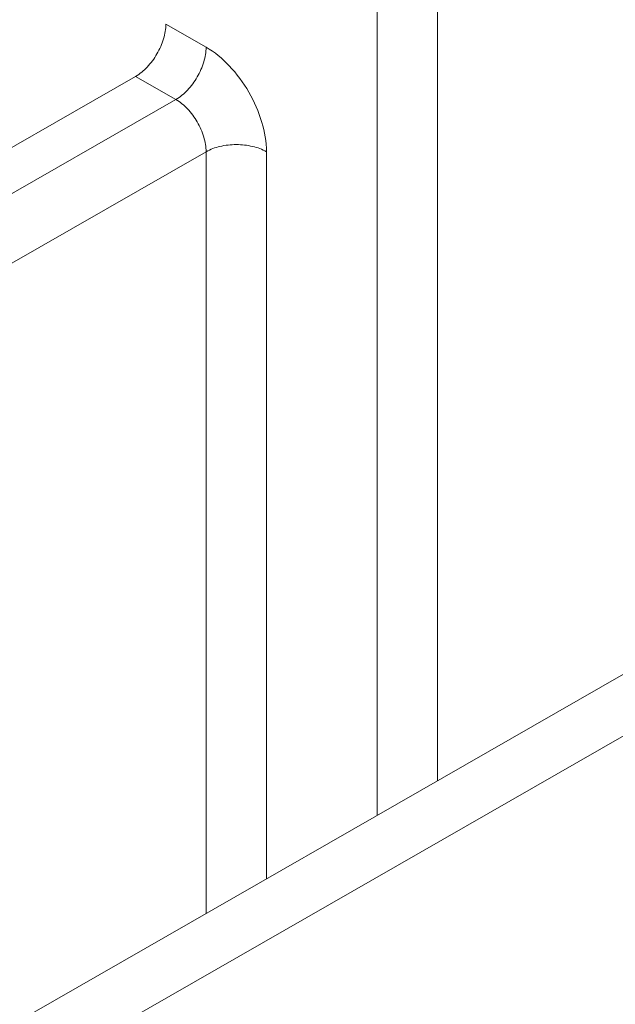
# Model space of a CAD drawing. Header units: centimetres. Extents: x -24.5 to 49.7, y -16.6 to 18.4.
# Tile 92 of 248: x -17.209 to -16.915, y -6.941 to -6.455. Entities that reach past the tile are written whole.
import ezdxf

# ---------------------------------------------------------------- set-up
doc = ezdxf.new("R2010")
doc.units = ezdxf.units.CM
doc.header["$MEASUREMENT"] = 0
doc.layers.add('layer 1', color=7, linetype='Continuous')

msp = doc.modelspace()

# ---------------------------------------------------------------- linework, layer by layer
at = {"layer": 'layer 1', "color": 1, "lineweight": 0}
msp.add_open_spline([(24.98821, 18.39808), (24.98821, 18.39808), (24.98821, -16.60193), (24.98821, -16.60193), (24.98821, -16.60193), (-24.51772, -16.60193), (-24.51772, -16.60193), (-24.51772, -16.60193), (-24.51772, 18.39808), (-24.51772, 18.39808), (-24.51772, 18.39808), (24.98821, 18.39808), (24.98821, 18.39808)], degree=3, knots=[0, 0, 0, 0, 0.25, 0.25, 0.25, 0.5, 0.5, 0.5, 0.75, 0.75, 0.75, 1, 1, 1, 1], dxfattribs=at)
at = {"layer": 'layer 1', "color": 5, "lineweight": 0}
msp.add_open_spline([(-23.26688, 17.18067), (-23.26688, 17.18067), (-23.26688, -15.60944), (-23.26688, -15.60944), (-23.26688, -15.60944), (23.98644, -15.60944), (23.98644, -15.60944)], degree=3, knots=[0, 0, 0, 0, 0.5, 0.5, 0.5, 1, 1, 1, 1], dxfattribs=at)
at = {"layer": 'layer 1', "lineweight": 9}
for points in [[(-18.95873, -7.952), (-18.95873, -7.952), (-13.17496, -4.63457), (-13.17496, -4.63457)], [(-18.91328, -7.95642), (-18.91328, -7.95642), (-13.12951, -4.63898), (-13.12951, -4.63898)], [(-17.03256, -6.8472), (-17.03256, -6.8472), (-17.03256, -6.41006), (-17.03256, -6.41006)], [(-17.00274, -6.41582), (-17.00274, -6.41582), (-17.00274, -6.8301), (-17.00274, -6.8301)], [(-17.1369, -6.4567), (-17.1369, -6.4567), (-17.11703, -6.46811), (-17.11703, -6.46811)], [(-17.15182, -6.48252), (-17.15182, -6.48252), (-17.25119, -6.53952), (-17.25119, -6.53952)], [(-17.13194, -6.49393), (-17.13194, -6.49393), (-17.15182, -6.48252), (-17.15182, -6.48252)], [(-17.23131, -6.55092), (-17.23131, -6.55092), (-17.13194, -6.49393), (-17.13194, -6.49393)], [(-17.11703, -6.51974), (-17.11703, -6.51974), (-17.21641, -6.57674), (-17.21641, -6.57674)], [(-17.11703, -6.89565), (-17.11703, -6.89565), (-17.11703, -6.51974), (-17.11703, -6.51974)], [(-17.08722, -6.51974), (-17.08722, -6.51974), (-17.08722, -6.87855), (-17.08722, -6.87855)]]:
    msp.add_open_spline(points, degree=3, dxfattribs=at)
for points in [[(-17.1369, -6.4567), (-17.1369, -6.45916), (-17.13734, -6.46161), (-17.13804, -6.46396), (-17.13882, -6.46658), (-17.13992, -6.46907), (-17.14127, -6.47142), (-17.14262, -6.47376), (-17.14423, -6.47596), (-17.14611, -6.47794), (-17.1478, -6.47972), (-17.14969, -6.48131), (-17.15182, -6.48252)], [(-17.13194, -6.49393), (-17.12982, -6.49271), (-17.12792, -6.49111), (-17.12623, -6.48934), (-17.12436, -6.48736), (-17.12275, -6.48516), (-17.1214, -6.48282), (-17.12004, -6.48047), (-17.11894, -6.47797), (-17.11816, -6.47537), (-17.11747, -6.47301), (-17.11703, -6.47055), (-17.11703, -6.46811)], [(-17.08722, -6.51974), (-17.08722, -6.51484), (-17.08809, -6.50994), (-17.08949, -6.50522), (-17.09104, -6.5), (-17.09324, -6.49501), (-17.09595, -6.49031), (-17.09866, -6.48562), (-17.10188, -6.48122), (-17.10562, -6.47728), (-17.10899, -6.47372), (-17.11279, -6.47053), (-17.11703, -6.46811)], [(-17.11703, -6.51974), (-17.11703, -6.51729), (-17.11747, -6.51484), (-17.11816, -6.51248), (-17.11894, -6.50987), (-17.12004, -6.50737), (-17.1214, -6.50503), (-17.12275, -6.50268), (-17.12436, -6.50048), (-17.12623, -6.49851), (-17.12792, -6.49673), (-17.12982, -6.49513), (-17.13194, -6.49393)], [(-17.08722, -6.51974), (-17.08934, -6.51853), (-17.09167, -6.51768), (-17.09406, -6.51712), (-17.0967, -6.51649), (-17.09941, -6.5162), (-17.10213, -6.5162), (-17.10483, -6.5162), (-17.10754, -6.51649), (-17.11019, -6.51712), (-17.11258, -6.51768), (-17.11491, -6.51853), (-17.11703, -6.51974)]]:
    msp.add_open_spline(points, degree=3, knots=[0, 0, 0, 0, 0.25, 0.25, 0.25, 0.5, 0.5, 0.5, 0.75, 0.75, 0.75, 1, 1, 1, 1], dxfattribs=at)

doc.saveas('drawing.dxf')
